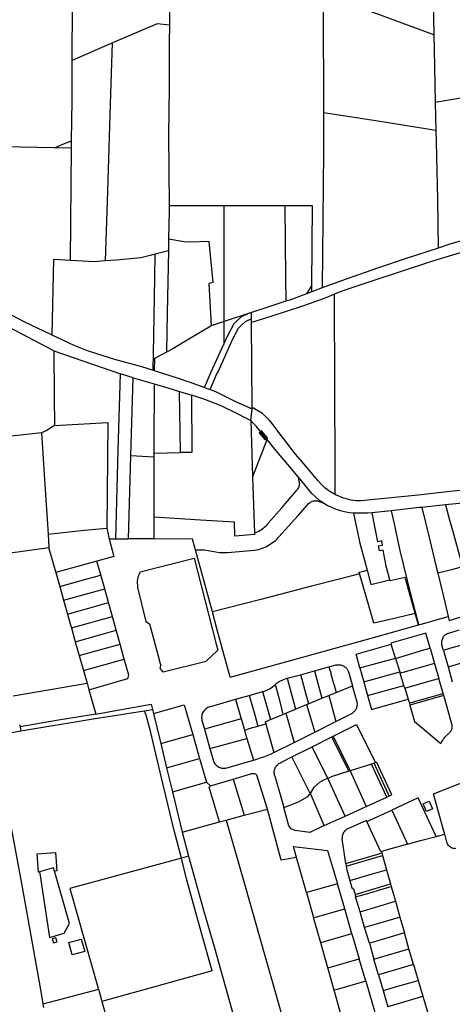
# Model space of a CAD drawing. Header units: inches. Extents: x 210911 to 224988, y 571697 to 586201.
# Tile 233 of 256: x 218929 to 219261, y 582134 to 582889. Entities that reach past the tile are written whole.
import ezdxf

# ---------------------------------------------------------------- set-up
doc = ezdxf.new("R2010")
doc.units = ezdxf.units.IN
doc.header["$MEASUREMENT"] = 0

msp = doc.modelspace()

# ---------------------------------------------------------------- linework, layer by layer
for points in [[(219244.238, 583009.267), (219244.286, 583008.518), (219244.74, 582962.987), (219245.882, 582905.406), (219246.477, 582877.264)], [(218969.552, 582857.628), (218969.776, 582901.12), (218970.496, 582935.677)], [(219044.39, 582924.534), (219044.365, 582917.771), (219044.016, 582884.765)], [(219161.833, 582908.389), (219161.807, 582900.732), (219162.05, 582817.469)], [(219246.477, 582877.264), (219202.687, 582893.349), (219161.833, 582908.389)], [(219044.016, 582884.765), (219034.519, 582885.773), (219000.471, 582871.023)], [(219044.016, 582884.765), (219043.876, 582871.59), (219043.781, 582838.08), (219043.48, 582817.417)], [(219000.471, 582871.023), (218969.552, 582857.628)], [(218995.076, 582704.123), (218996.825, 582757.12), (218998.926, 582824.128), (219000.471, 582871.023)], [(219246.477, 582877.264), (219246.983, 582853.339), (219247.561, 582825.341)], [(218969.083, 582796.005), (218969.395, 582827.01), (218969.552, 582857.628)], [(219363.843, 582860.321), (219350.037, 582857.413), (219337.878, 582854.197), (219329.918, 582852.245), (219322.942, 582849.572), (219310.951, 582844.756), (219291.556, 582837.151), (219276.766, 582831.251), (219265.662, 582828.516), (219247.561, 582825.341)], [(219247.561, 582825.341), (219248, 582804.042)], [(219043.48, 582817.417), (219043.249, 582801.558), (219043.695, 582746.279)], [(219162.05, 582817.469), (219162.068, 582811.336), (219161.861, 582787.484)], [(219248, 582804.042), (219202.085, 582811.286), (219162.05, 582817.469)], [(219248, 582804.042), (219248.18, 582795.312), (219249.333, 582751.088), (219249.779, 582713.887)], [(218955.947, 582790.734), (218962.336, 582793.462), (218969.083, 582796.005)], [(218969.027, 582790.465), (218969.083, 582796.005)], [(218955.947, 582790.734), (218891.02, 582792.069)], [(218969.027, 582790.465), (218955.947, 582790.734)], [(218968.218, 582704.359), (218968.749, 582762.894), (218969.027, 582790.465)], [(219161.861, 582787.484), (219160.957, 582683.269)], [(219043.695, 582746.279), (219043.725, 582742.547), (219043.34, 582720.61)], [(219085.868, 582746.262), (219043.695, 582746.279)], [(219085.855, 582657.463), (219085.868, 582746.262)], [(219132.23, 582746.27), (219085.868, 582746.262)], [(219153.141, 582685.357), (219153.654, 582746.273), (219132.23, 582746.27)], [(219132.23, 582746.27), (219132.882, 582691.404)], [(219363.158, 582746.473), (219345.297, 582742.196), (219306.113, 582730.631), (219258.713, 582716.847), (219249.779, 582713.887)], [(219348.281, 582732.022), (219348.379, 582735.248), (219311.567, 582724.108), (219283.323, 582715.439), (219243.899, 582703.29), (219199.746, 582688.808), (219182.013, 582682.845), (219174.683, 582680.216), (219170.399, 582678.441)], [(219043.34, 582720.61), (219043.185, 582711.812)], [(219077.441, 582687.386), (219074.296, 582718.764), (219059.386, 582718.423), (219055.376, 582718.656), (219043.34, 582720.61)], [(219043.185, 582711.812), (219033.118, 582709.094)], [(219043.185, 582711.812), (219042.347, 582664.09), (219041.712, 582634.002)], [(219249.779, 582713.887), (219224.411, 582705.481), (219203.981, 582698.781), (219179.413, 582690.109), (219160.957, 582683.269)], [(218968.218, 582704.359), (218955.133, 582705.144), (218953.952, 582647.394)], [(218995.076, 582704.123), (218994.307, 582704.076), (218986.633, 582703.254), (218968.218, 582704.359)], [(219033.118, 582709.094), (219030.268, 582708.325), (219022.001, 582706.29), (219003.434, 582704.632), (218995.076, 582704.123)], [(219031.559, 582620.19), (219031.935, 582646.609), (219032.805, 582691.38), (219033.118, 582709.094)], [(219132.882, 582691.404), (219133.1, 582673.036)], [(219077.441, 582687.386), (219074.11, 582686.809), (219075.908, 582654.155)], [(219153.141, 582685.357), (219149.013, 582678.818)], [(219153.099, 582680.341), (219153.141, 582685.357)], [(219160.957, 582683.269), (219153.099, 582680.341)], [(218885.848, 582680.927), (218912.348, 582667.937), (218933.085, 582657.418), (218952.522, 582648.062), (218953.952, 582647.394)], [(219170.399, 582678.441), (219162.512, 582675.173), (219146.75, 582669.503), (219134.044, 582665.424), (219121.659, 582661.532), (219106.814, 582656.913)], [(219149.013, 582678.818), (219136.123, 582674.014), (219133.1, 582673.036)], [(219153.099, 582680.341), (219149.013, 582678.818)], [(219170.824, 582524.986), (219170.923, 582547.662), (219170.581, 582605.52), (219170.399, 582678.441)], [(218955.546, 582635.162), (218920.569, 582653.579), (218890.945, 582668.572)], [(219133.1, 582673.036), (219117.729, 582668.061), (219106.748, 582664.41)], [(219075.195, 582605.434), (219080.135, 582616.994), (219081.204, 582619.125), (219092.158, 582643.857), (219096.988, 582652.528), (219099.512, 582655.118), (219102.238, 582657.695), (219104.881, 582658.87), (219106.79, 582659.668)], [(219085.853, 582640.811), (219088.634, 582646.962), (219093.661, 582656.039), (219099.134, 582661.405), (219103.887, 582663.459)], [(219103.887, 582663.459), (219085.855, 582657.463)], [(219106.748, 582664.41), (219103.887, 582663.459)], [(219106.79, 582659.668), (219106.748, 582664.41)], [(219106.814, 582656.913), (219106.79, 582659.668)], [(219075.908, 582654.155), (219075.649, 582654.069), (219057.657, 582643.261)], [(219085.855, 582657.463), (219075.908, 582654.155)], [(219085.853, 582640.811), (219085.855, 582657.463)], [(219107.387, 582591.572), (219106.814, 582656.913)], [(218953.952, 582647.394), (218970.819, 582639.516), (218981.004, 582635.424), (218992.882, 582631.395), (219001.917, 582628.637), (219022.516, 582623.015), (219031.559, 582620.19)], [(219057.657, 582643.261), (219046.607, 582636.624), (219043.862, 582635.094), (219041.712, 582634.002)], [(219070.901, 582606.921), (219076.063, 582618.988), (219082.858, 582634.1), (219085.853, 582640.811)], [(218955.546, 582635.162), (219006.45, 582617.46)], [(218955.546, 582635.162), (218955.817, 582600.015), (218955.886, 582577.96)], [(219041.712, 582634.002), (219032.521, 582629.335), (219032.183, 582619.994)], [(219003.006, 582491.113), (219004.77, 582558.69), (219006.45, 582617.46)], [(219016.263, 582614.387), (219006.45, 582617.46)], [(219014.552, 582554.502), (219016.263, 582614.387)], [(219016.263, 582614.387), (219032.343, 582609.732)], [(219031.559, 582620.19), (219032.183, 582619.994)], [(219032.183, 582619.994), (219050.651, 582614.099), (219058.013, 582611.64)], [(219032.343, 582609.732), (219032.169, 582564.377), (219032.162, 582556.742)], [(219032.343, 582609.732), (219042.777, 582606.711), (219051.745, 582603.998)], [(219058.013, 582611.64), (219059.908, 582611.007), (219070.901, 582606.921)], [(219070.901, 582606.921), (219071.39, 582606.739), (219075.195, 582605.434)], [(219051.745, 582603.998), (219061.226, 582601.129)], [(219052.455, 582557.399), (219051.745, 582603.998)], [(219061.226, 582601.129), (219061.621, 582601.01), (219070.939, 582597.934), (219083.323, 582593.252), (219088.465, 582590.737)], [(219061.368, 582557.521), (219061.226, 582601.129)], [(219075.195, 582605.434), (219079.222, 582604.052), (219095.214, 582596.001), (219107.395, 582590.607)], [(219088.465, 582590.737), (219091.815, 582589.098), (219106.27, 582581.619)], [(219107.395, 582590.607), (219107.387, 582591.572)], [(219170.824, 582524.986), (219169.529, 582525.65), (219167.959, 582526.56), (219166.116, 582527.926), (219164.793, 582528.795), (219163.067, 582530.216), (219161.749, 582531.374), (219159.879, 582533.257), (219157.698, 582535.743), (219152.4, 582541.917), (219143.985, 582551.78), (219140.496, 582555.899), (219137.892, 582559.325), (219133.855, 582564.667), (219126.199, 582574.54), (219122.602, 582579.287), (219120.425, 582582.271), (219117.603, 582584.803), (219115.337, 582587.005), (219112.124, 582588.807), (219107.387, 582591.572)], [(219106.27, 582581.619), (219107.395, 582590.607)], [(218955.886, 582577.96), (218949.492, 582573.765), (218945.98, 582572.286)], [(218955.886, 582577.96), (218996.727, 582580.233), (218996.12, 582499.27), (218996.143, 582499.16)], [(219113.721, 582573.192), (219110.567, 582577.11), (219108.523, 582579.263), (219106.27, 582581.619)], [(219106.27, 582581.619), (219107.552, 582538.714)], [(218945.98, 582572.286), (218929.848, 582570.499), (218908.009, 582568.287), (218899.758, 582566.191), (218898.745, 582565.659)], [(218945.98, 582572.286), (218948.376, 582536.492), (218951.064, 582494.701)], [(219113.721, 582573.192), (219112.653, 582572.353)], [(219112.653, 582572.353), (219117.194, 582566.876)], [(219114.597, 582573.879), (219113.721, 582573.192)], [(219113.84, 582573.044), (219113.721, 582573.192)], [(219118.184, 582567.707), (219116.592, 582569.626), (219113.84, 582573.044)], [(219119.059, 582568.44), (219114.597, 582573.879)], [(219118.184, 582567.707), (219119.059, 582568.44)], [(219107.552, 582538.714), (219107.923, 582538.726), (219118.745, 582567.031)], [(219117.194, 582566.876), (219118.184, 582567.707)], [(219118.336, 582567.524), (219118.184, 582567.707)], [(219118.745, 582567.031), (219118.336, 582567.524)], [(219142.752, 582538.377), (219136.187, 582546.148), (219126.018, 582558.264), (219118.745, 582567.031)], [(219012.742, 582491.1), (219014.552, 582554.502)], [(219032.159, 582553.53), (219014.552, 582554.502)], [(219032.159, 582553.53), (219032.116, 582507.745)], [(219032.162, 582556.742), (219032.159, 582553.53)], [(219032.162, 582556.742), (219052.458, 582557.224)], [(219052.455, 582557.399), (219061.368, 582557.521)], [(219052.458, 582557.224), (219052.455, 582557.399)], [(219107.552, 582538.714), (219107.555, 582538.615), (219109.153, 582495.245)], [(219143.34, 582534.997), (219142.752, 582538.377)], [(219161.899, 582518.225), (219158.986, 582520.392), (219155.49, 582523.512), (219153.397, 582525.548), (219151.805, 582527.371), (219147.677, 582532.454), (219142.752, 582538.377)], [(219143.34, 582534.997), (219143.44, 582534.195), (219143.462, 582533.387), (219143.406, 582532.581), (219143.273, 582531.784), (219143.063, 582531.004), (219142.779, 582530.247), (219142.423, 582529.522), (219141.999, 582528.834), (219141.511, 582528.19)], [(219308.151, 582531.267), (219284.976, 582529.833), (219258.912, 582527.226), (219234.365, 582524.534), (219206.071, 582521.62), (219190.821, 582520.013), (219186.887, 582520.216), (219185.16, 582520.405), (219183.001, 582520.747), (219181.119, 582521.237), (219179.274, 582521.684), (219177.391, 582522.279), (219175.538, 582523.065), (219173.161, 582524.058), (219171.58, 582524.599), (219170.824, 582524.986)], [(219119.656, 582502.963), (219130.009, 582514.699), (219141.511, 582528.19)], [(219063.867, 582482.652), (219070.732, 582482.595), (219073.645, 582482.196), (219079.525, 582481.082), (219082.412, 582480.652), (219085.465, 582480.458), (219088.442, 582480.492), (219109.225, 582482.392), (219112.177, 582482.928), (219115.026, 582483.75), (219117.783, 582484.933), (219120.437, 582486.322), (219125.252, 582489.817), (219142.535, 582508.97), (219150.071, 582517.422)], [(219150.071, 582517.422), (219150.564, 582517.968), (219151.107, 582518.465), (219151.695, 582518.908), (219152.322, 582519.293), (219152.983, 582519.616), (219153.671, 582519.876), (219154.382, 582520.069), (219155.107, 582520.193), (219155.841, 582520.248), (219156.577, 582520.232), (219157.308, 582520.147), (219158.027, 582519.993), (219158.729, 582519.771), (219159.406, 582519.484), (219160.053, 582519.133)], [(219160.053, 582519.133), (219161.899, 582518.225)], [(219184.959, 582510.67), (219184.55, 582510.654), (219181.781, 582511.023), (219179.159, 582511.324), (219174.932, 582512.475), (219171.147, 582513.844), (219167.714, 582515.171), (219164.699, 582516.605), (219161.899, 582518.225)], [(219255.246, 582517.006), (219237.168, 582515.132)], [(219274.134, 582518.946), (219271.168, 582518.657), (219255.246, 582517.006)], [(219255.246, 582517.006), (219258.69, 582504.65), (219260.62, 582497.68), (219268.372, 582469.551)], [(219032.116, 582507.745), (219032.1, 582490.968)], [(219032.116, 582507.745), (219067.811, 582505.544), (219093.784, 582503.959)], [(219199.244, 582510.89), (219195.788, 582510.713), (219190.683, 582510.775), (219188.082, 582510.794), (219184.959, 582510.67)], [(219184.959, 582510.67), (219189.552, 582488.714), (219195.349, 582466.935)], [(219214.026, 582512.586), (219211.309, 582512.284), (219199.244, 582510.89)], [(219212.802, 582459.672), (219209.979, 582469.964), (219207.766, 582482.296), (219204.85, 582481.814), (219204.144, 582485.751), (219207.174, 582486.274), (219206.614, 582489.394), (219203.434, 582488.823), (219199.244, 582510.89)], [(219237.168, 582515.132), (219235.468, 582514.956), (219224.445, 582513.745), (219214.026, 582512.586)], [(219234.918, 582425.184), (219229.164, 582447.565), (219220.382, 582483.16), (219216.284, 582502.436), (219214.026, 582512.586)], [(219237.168, 582515.132), (219243.09, 582491.06), (219248.25, 582469.65), (219249.48, 582464.58)], [(219109.153, 582495.245), (219109.187, 582494.323), (219094.149, 582493.094), (219093.784, 582503.959)], [(219119.656, 582502.963), (219118.921, 582502.001), (219118.131, 582501.084), (219117.287, 582500.216), (219116.394, 582499.399), (219115.453, 582498.637), (219114.469, 582497.932), (219113.445, 582497.287), (219112.384, 582496.703), (219111.291, 582496.184)], [(218951.064, 582494.701), (218978.635, 582497.528), (218996.143, 582499.16)], [(218951.064, 582494.701), (218951.742, 582484.166)], [(218996.143, 582499.16), (218997.63, 582491.92), (218997.706, 582491.12), (218997.939, 582491.12)], [(219111.291, 582496.184), (219109.153, 582495.245)], [(218997.939, 582491.12), (219003.006, 582491.113)], [(218997.939, 582491.12), (219001.378, 582477.528)], [(219003.006, 582491.113), (219012.742, 582491.1)], [(219032.1, 582490.968), (219012.742, 582491.1)], [(219063.867, 582482.652), (219061.617, 582490.63), (219032.1, 582490.968)], [(218951.742, 582484.166), (218903.575, 582477.506)], [(218951.742, 582484.166), (218951.77, 582483.728), (218957.013, 582465.1)], [(219001.378, 582477.528), (218988.499, 582473.884)], [(219076.913, 582434.953), (219065.768, 582475.913), (219063.867, 582482.652)], [(218988.499, 582473.884), (218957.013, 582465.1)], [(218991.46, 582463.316), (218988.499, 582473.884)], [(219021.556, 582465.754), (219062.877, 582476.106), (219079.737, 582410.295)], [(218957.013, 582465.1), (218959.973, 582454.582)], [(218959.973, 582454.582), (218979.921, 582460.095), (218988.586, 582462.521), (218991.46, 582463.316)], [(218994.412, 582452.727), (218991.46, 582463.316)], [(219021.556, 582465.754), (219021.018, 582464.652), (219020.548, 582463.52), (219020.147, 582462.361), (219019.817, 582461.18), (219019.56, 582459.981), (219019.375, 582458.769)], [(219189.562, 582464.305), (219174.008, 582460.213), (219152.75, 582454.62), (219113.98, 582444.61), (219076.913, 582434.953)], [(219189.562, 582464.305), (219189.215, 582465.512), (219192.733, 582466.304), (219195.349, 582466.935)], [(219232.244, 582433.798), (219218.38, 582430.48), (219200.53, 582426.29), (219199.701, 582429.179), (219189.62, 582464.32), (219189.562, 582464.305)], [(219195.349, 582466.935), (219198.284, 582455.906), (219212.802, 582459.672)], [(219268.372, 582469.551), (219260.06, 582467.36), (219249.48, 582464.58)], [(219249.48, 582464.58), (219255.09, 582441.51), (219257.513, 582431.534)], [(219019.375, 582458.769), (219019.548, 582453.722), (219025.98, 582427.619), (219028.635, 582425.964), (219036.479, 582397.46)], [(219224.569, 582461.288), (219213.062, 582458.722), (219212.802, 582459.672)], [(219232.244, 582433.798), (219224.569, 582461.288)], [(218959.973, 582454.582), (218962.923, 582444.1)], [(218962.923, 582444.1), (218994.412, 582452.727)], [(218997.372, 582442.11), (218994.412, 582452.727)], [(218962.923, 582444.1), (218965.934, 582433.402)], [(218965.934, 582433.402), (218985.842, 582438.909), (218994.505, 582441.333), (218997.372, 582442.11)], [(219000.345, 582431.519), (218997.372, 582442.11)], [(218965.934, 582433.402), (218968.065, 582425.83), (218968.921, 582422.797)], [(219090.569, 582384.928), (219080.638, 582421.261), (219076.913, 582434.953)], [(219234.695, 582425.122), (219232.244, 582433.798)], [(219257.513, 582431.534), (219258.25, 582428.5), (219279.21, 582434.84)], [(218968.921, 582422.797), (219000.345, 582431.519)], [(219003.282, 582420.914), (219000.345, 582431.519)], [(219203.09, 582416.24), (219234.695, 582425.122)], [(219234.695, 582425.122), (219234.918, 582425.184)], [(219234.918, 582425.184), (219257.513, 582431.534)], [(218968.921, 582422.797), (218971.934, 582412.122)], [(218971.934, 582412.122), (218990.745, 582417.48), (219003.282, 582420.914)], [(219006.247, 582410.333), (219003.282, 582420.914)], [(219243.7, 582407.12), (219240.42, 582418.59), (219215.22, 582411.52), (219213.53, 582411.04), (219213.79, 582410.2)], [(219257.05, 582418.46), (219256.386, 582418.16), (219255.755, 582417.796), (219255.161, 582417.373), (219254.612, 582416.895), (219254.112, 582416.365), (219253.666, 582415.789), (219253.278, 582415.172), (219252.952, 582414.52), (219252.691, 582413.84), (219252.497, 582413.138), (219252.372, 582412.42), (219252.318, 582411.693), (219252.335, 582410.965), (219252.422, 582410.241), (219252.58, 582409.53)], [(219257.05, 582418.46), (219265.93, 582421.24)], [(218971.934, 582412.122), (218974.92, 582401.54)], [(218974.92, 582401.54), (219006.247, 582410.333)], [(219009.46, 582398.756), (219006.247, 582410.333)], [(219079.737, 582410.295), (219080.93, 582405.638)], [(219090.569, 582384.928), (219145, 582400.14), (219203.09, 582416.24)], [(219189.86, 582392.11), (219186.91, 582402.72), (219213.79, 582410.2)], [(219217.05, 582399.65), (219213.79, 582410.2)], [(219279.04, 582412.64), (219258.55, 582406.86), (219253.76, 582405.45)], [(219072.071, 582397.254), (219080.93, 582405.638)], [(219217.18, 582399.23), (219238.8, 582405.88), (219243.7, 582407.12)], [(219243.7, 582407.12), (219247.05, 582395.56)], [(219253.76, 582405.45), (219252.58, 582409.53)], [(219253.76, 582405.45), (219257.37, 582393.03)], [(218974.92, 582401.54), (218978.184, 582389.977)], [(218978.184, 582389.977), (218993.745, 582394.343), (219005.594, 582397.677), (219009.46, 582398.756)], [(218982.309, 582375.363), (219012.152, 582384.025), (219012.854, 582386.509), (219009.46, 582398.756)], [(219037.311, 582394.436), (219036.479, 582397.46)], [(219039.24, 582389.031), (219072.071, 582397.254)], [(219166.15, 582392.91), (219171.35, 582394.35), (219172.189, 582394.508), (219172.717, 582394.561), (219173.399, 582394.569), (219174.055, 582394.544), (219174.63, 582394.478), (219175.239, 582394.356), (219175.856, 582394.184), (219176.426, 582393.978), (219176.995, 582393.717), (219177.561, 582393.4), (219178.117, 582393.04), (219178.568, 582392.711), (219179.031, 582392.285), (219179.448, 582391.87), (219179.775, 582391.484), (219180.061, 582391.099), (219180.351, 582390.65), (219180.608, 582390.222), (219180.879, 582389.658), (219181.1, 582389.11), (219184.1, 582378.43)], [(219189.86, 582392.11), (219217.05, 582399.65)], [(219217.18, 582399.23), (219217.05, 582399.65)], [(219217.18, 582399.23), (219220.29, 582389.17)], [(219247.05, 582395.56), (219222.71, 582388.67), (219220.63, 582388.09)], [(219247.05, 582395.56), (219250.35, 582384.04)], [(219257.37, 582393.03), (219281.85, 582399.97), (219282.729, 582400.21)], [(218978.184, 582389.977), (218980.889, 582380.395)], [(219037.311, 582394.436), (219036.602, 582391.845)], [(219036.602, 582391.845), (219037.205, 582391.09), (219037.847, 582390.368), (219038.526, 582389.681), (219039.24, 582389.031)], [(219144.32, 582386.87), (219154.94, 582389.83)], [(219154.94, 582389.83), (219166.15, 582392.91)], [(219154.94, 582389.83), (219160.76, 582368.88)], [(219166.15, 582392.91), (219167.066, 582389.611), (219167.21, 582389.65), (219167.495, 582388.644), (219167.347, 582388.602), (219169.476, 582380.955), (219169.329, 582380.914), (219169.613, 582379.905), (219169.757, 582379.945), (219171.61, 582373.34)], [(219189.86, 582392.11), (219192.81, 582381.49)], [(219192.81, 582381.49), (219220.29, 582389.17)], [(219220.29, 582389.17), (219220.63, 582388.09)], [(219223.58, 582378.55), (219220.63, 582388.09)], [(219257.37, 582393.03), (219260.59, 582381.54)], [(218924.466, 582370.681), (218980.889, 582380.395)], [(218980.889, 582380.395), (218982.309, 582375.363)], [(219115.35, 582373.94), (219116.662, 582374.334), (219118.01, 582374.829), (219119.054, 582375.297), (219120.52, 582376.024), (219121.868, 582376.877), (219122.981, 582377.673), (219123.867, 582378.381), (219124.91, 582379.36)], [(219124.91, 582379.36), (219125.706, 582380.026), (219126.491, 582380.573), (219128.134, 582381.629), (219128.998, 582382.108), (219129.768, 582382.48), (219130.839, 582382.98), (219131.63, 582383.3), (219134.21, 582384.1)], [(219124.91, 582379.36), (219126.425, 582373.995), (219128.653, 582365.301), (219130.91, 582356.4)], [(219134.21, 582384.1), (219144.32, 582386.87)], [(219134.21, 582384.1), (219140.56, 582360.48)], [(219144.32, 582386.87), (219145.255, 582383.53), (219147.706, 582374.878), (219150.48, 582364.66)], [(219192.81, 582381.49), (219195.75, 582370.91)], [(219224.21, 582376.5), (219245.52, 582382.68), (219250.35, 582384.04)], [(219253.67, 582372.52), (219250.35, 582384.04)], [(218982.309, 582375.363), (218987.562, 582356.75)], [(219105.122, 582371.047), (219115.35, 582373.94)], [(219115.35, 582373.94), (219121.38, 582352.46)], [(219165.93, 582370.93), (219171.61, 582373.34)], [(219171.51, 582351.12), (219183.566, 582357.144), (219184.163, 582357.499), (219184.751, 582357.916), (219185.302, 582358.407), (219185.81, 582358.947), (219186.241, 582359.45), (219186.606, 582359.995), (219186.884, 582360.456), (219187.165, 582361.02), (219187.381, 582361.584), (219187.564, 582362.137), (219187.729, 582362.796), (219187.812, 582363.299), (219187.886, 582363.957), (219187.892, 582364.712), (219187.85, 582365.416), (219187.79, 582365.86), (219184.1, 582378.43)], [(219171.61, 582373.34), (219184.1, 582378.43)], [(219195.75, 582370.91), (219223.58, 582378.55)], [(219224.21, 582376.5), (219223.58, 582378.55)], [(219224.21, 582376.5), (219226.81, 582368.08)], [(219227.73, 582365.09), (219229.18, 582365.51), (219253.67, 582372.52)], [(219254.081, 582371.045), (219253.67, 582372.52)], [(219075.635, 582362.46), (219094.56, 582368.06)], [(219094.56, 582368.06), (219105.122, 582371.047)], [(219094.56, 582368.06), (219098.973, 582353.016)], [(219105.122, 582371.047), (219108.785, 582357.9), (219111.455, 582348.341)], [(219149.05, 582364.05), (219150.48, 582364.66)], [(219150.48, 582364.66), (219160.76, 582368.88)], [(219160.76, 582368.88), (219165.93, 582370.93)], [(219165.93, 582370.93), (219171.51, 582351.12)], [(219195.75, 582370.91), (219198.69, 582360.32), (219226.81, 582368.08)], [(219226.81, 582368.08), (219227.73, 582365.09)], [(219227.73, 582365.09), (219228.138, 582363.619)], [(219254.081, 582371.045), (219228.138, 582363.619)], [(219260.236, 582349.025), (219256.607, 582361.975), (219254.081, 582371.045)], [(218987.562, 582356.75), (218957.651, 582351.841), (218929.627, 582347.041)], [(218930.254, 582343.949), (218985.716, 582353.168), (219024.616, 582359.17)], [(218987.562, 582356.75), (218998.666, 582358.572), (219030.042, 582364.255), (219031.077, 582360.166)], [(219024.616, 582359.17), (219025.053, 582359.237)], [(219026.524, 582354.981), (219026.228, 582355.921), (219025.866, 582356.852), (219025.443, 582357.756), (219024.961, 582358.631), (219024.616, 582359.17)], [(219025.053, 582359.237), (219031.077, 582360.166)], [(219031.077, 582360.166), (219031.849, 582357.116)], [(219031.849, 582357.116), (219055.4, 582363.79), (219061.86, 582340.93)], [(219031.849, 582357.116), (219037.386, 582334.063)], [(219075.635, 582362.46), (219074.836, 582362.269), (219074.06, 582362.002), (219073.312, 582361.662), (219072.601, 582361.253), (219071.931, 582360.777), (219071.31, 582360.239), (219070.744, 582359.645), (219070.237, 582358.999), (219069.793, 582358.308), (219069.418, 582357.578), (219069.115, 582356.815), (219068.885, 582356.026), (219068.733, 582355.219), (219068.657, 582354.402), (219068.661, 582353.581), (219068.743, 582352.764), (219068.902, 582351.958)], [(219130.91, 582356.4), (219133.18, 582357.359)], [(219133.18, 582357.359), (219140.56, 582360.48)], [(219133.18, 582357.359), (219139.41, 582334.97)], [(219140.56, 582360.48), (219149.05, 582364.05)], [(219149.05, 582364.05), (219155.25, 582342.94)], [(219228.138, 582363.619), (219231.646, 582350.957), (219251.719, 582334.204), (219252.726, 582335.853)], [(219026.53, 582354.957), (219026.524, 582354.981)], [(219026.534, 582354.945), (219026.53, 582354.957)], [(219029.47, 582343.689), (219026.534, 582354.945)], [(219068.902, 582351.958), (219070.844, 582345.082)], [(219098.973, 582353.016), (219070.844, 582345.082)], [(219098.973, 582353.016), (219101.423, 582344.664)], [(219111.673, 582347.559), (219117.765, 582349.279)], [(219117.32, 582350.77), (219121.38, 582352.46)], [(219117.32, 582350.77), (219117.765, 582349.279)], [(219117.765, 582349.279), (219118.91, 582345.44), (219123.86, 582327.19)], [(219121.38, 582352.46), (219130.91, 582356.4)], [(219155.25, 582342.94), (219171.51, 582351.12)], [(218930.254, 582343.949), (218930.337, 582343.537), (218916.632, 582340.971), (218910.091, 582339.921)], [(218929.302, 582348.649), (218929.627, 582347.041)], [(218929.627, 582347.041), (218930.254, 582343.949)], [(219029.477, 582343.659), (219029.47, 582343.689)], [(219053.141, 582246.252), (219047.744, 582267.438), (219037.991, 582307.812), (219030.442, 582339.207), (219029.477, 582343.659)], [(219070.844, 582345.082), (219075, 582330.202)], [(219101.423, 582344.664), (219101.55, 582344.231)], [(219101.55, 582344.231), (219105.088, 582345.699)], [(219101.55, 582344.231), (219103.36, 582338.059)], [(219105.088, 582345.699), (219111.673, 582347.559)], [(219111.455, 582348.341), (219111.673, 582347.559)], [(219139.41, 582334.97), (219155.25, 582342.94)], [(219169.29, 582339.69), (219187.18, 582348.61), (219201.71, 582319.3)], [(219255.954, 582340.027), (219258.867, 582342.949)], [(219258.867, 582342.949), (219259.294, 582343.445), (219259.664, 582343.984), (219259.974, 582344.561), (219260.219, 582345.167), (219260.397, 582345.796), (219260.506, 582346.442), (219260.545, 582347.095), (219260.512, 582347.748), (219260.409, 582348.394), (219260.236, 582349.025)], [(218910.091, 582339.921), (218918.855, 582291.61), (218930.605, 582226.983), (218944.286, 582151.365), (218947.083, 582134.884)], [(219037.386, 582334.063), (219061.86, 582340.93)], [(219061.86, 582340.93), (219067.06, 582322.66)], [(219075, 582330.202), (219103.36, 582338.059)], [(219103.36, 582338.059), (219108.25, 582321.39)], [(219123.86, 582327.19), (219139.41, 582334.97)], [(219153.192, 582331.621), (219168.4, 582339.24)], [(219168.4, 582339.24), (219169.29, 582339.69)], [(219181.478, 582312.886), (219168.4, 582339.24)], [(219169.29, 582339.69), (219181.4, 582315.34), (219182.47, 582313.2)], [(219252.726, 582335.853), (219253.284, 582336.752), (219253.887, 582337.621), (219254.534, 582338.458), (219255.224, 582339.261), (219255.954, 582340.027)], [(219037.386, 582334.063), (219041.847, 582315.487)], [(219075, 582330.202), (219077.658, 582320.594)], [(219108.25, 582321.39), (219110.908, 582322.197), (219113.545, 582323.069), (219116.161, 582324.005), (219118.753, 582325.004), (219121.32, 582326.066), (219123.86, 582327.19)], [(219137.8, 582323.843), (219153.192, 582331.621)], [(219165.156, 582307.624), (219163.984, 582309.941), (219153.192, 582331.621)], [(219041.847, 582315.487), (219067.06, 582322.66)], [(219067.06, 582322.66), (219072.28, 582304.41)], [(219077.658, 582320.594), (219077.981, 582319.886), (219078.366, 582319.21), (219078.81, 582318.572), (219079.31, 582317.976), (219079.861, 582317.427), (219080.459, 582316.93), (219081.1, 582316.489), (219081.778, 582316.107), (219082.487, 582315.788), (219083.222, 582315.533), (219083.977, 582315.346), (219084.746, 582315.227), (219085.522, 582315.178), (219086.299, 582315.199), (219087.072, 582315.289)], [(219087.072, 582315.289), (219108.25, 582321.39)], [(219124.761, 582309.169), (219124.515, 582309.908), (219124.341, 582310.667), (219124.242, 582311.439), (219124.219, 582312.217), (219124.271, 582312.994), (219124.399, 582313.762), (219124.6, 582314.514), (219124.874, 582315.243), (219125.217, 582315.942), (219125.627, 582316.604), (219126.099, 582317.223), (219126.629, 582317.794), (219127.211, 582318.31), (219127.842, 582318.767), (219128.513, 582319.161), (219129.22, 582319.488)], [(219129.22, 582319.488), (219137.8, 582323.843)], [(219151.797, 582295.726), (219137.8, 582323.843)], [(219200.843, 582319.025), (219198.779, 582318.371)], [(219201.71, 582319.3), (219200.843, 582319.025)], [(219212.288, 582293.935), (219210.219, 582298.471), (219200.843, 582319.025)], [(219214.202, 582294.847), (219202.854, 582319.707), (219201.71, 582319.3)], [(219041.847, 582315.487), (219046.273, 582297.057)], [(219181.478, 582312.886), (219167.818, 582308.669)], [(219182.25, 582313.13), (219181.478, 582312.886)], [(219182.47, 582313.2), (219182.25, 582313.13)], [(219182.25, 582313.13), (219194.689, 582285.87)], [(219198.779, 582318.371), (219182.47, 582313.2)], [(219210.464, 582293.099), (219198.779, 582318.371)], [(219046.273, 582297.057), (219072.28, 582304.41)], [(219072.28, 582304.41), (219075.55, 582301.72)], [(219075.55, 582301.72), (219092.82, 582306.77)], [(219092.82, 582306.77), (219106.41, 582310.82)], [(219092.82, 582306.77), (219101.329, 582279.117)], [(219111, 582310.002), (219110.49, 582310.32), (219109.948, 582310.58), (219109.381, 582310.78), (219108.795, 582310.918), (219108.199, 582310.991), (219107.597, 582310.999), (219106.999, 582310.942), (219106.41, 582310.82)], [(219118.979, 582283.852), (219111, 582310.002)], [(219124.761, 582309.169), (219128.252, 582296.884), (219130.792, 582287.866), (219131.57, 582285.02)], [(219154.891, 582300.7), (219159.4, 582304.894), (219162.647, 582306.639), (219165.156, 582307.624)], [(219165.156, 582307.624), (219167.818, 582308.669)], [(219178.609, 582278.497), (219166.342, 582305.28), (219165.156, 582307.624)], [(219254.735, 582264.598), (219253.546, 582268.803), (219246.259, 582295.55), (219273.385, 582306.227)], [(219046.273, 582297.057), (219053.653, 582266.328)], [(219082.227, 582273.993), (219074.53, 582300.76), (219075.55, 582301.72)], [(219151.919, 582295.922), (219154.891, 582300.7)], [(219131.57, 582285.02), (219142.36, 582289.18), (219149.98, 582293.62), (219151.36, 582295.11), (219151.631, 582295.459)], [(219151.631, 582295.459), (219151.797, 582295.726)], [(219151.797, 582295.726), (219151.919, 582295.922)], [(219162.582, 582271.263), (219151.919, 582295.922)], [(219194.689, 582285.87), (219210.464, 582293.099)], [(219210.464, 582293.099), (219212.288, 582293.935)], [(219212.288, 582293.935), (219214.202, 582294.847)], [(219248.18, 582262.931), (219234.42, 582292.46), (219214.3, 582283.09)], [(219242.78, 582289.99), (219245.45, 582283.96), (219240.89, 582281.92), (219238.21, 582287.97), (219242.78, 582289.99)], [(219101.329, 582279.117), (219118.979, 582283.852)], [(219141.277, 582246.907), (219129.427, 582244.71), (219118.979, 582283.852)], [(219162.53, 582271.24), (219151.41, 582266.06), (219140.38, 582267.4), (219137.18, 582268.69), (219135.48, 582271.18), (219131.57, 582285.02)], [(219178.609, 582278.497), (219194.689, 582285.87)], [(219195.19, 582274.32), (219214.3, 582283.09)], [(219214.3, 582283.09), (219224.99, 582259.77), (219226.254, 582257.005)], [(219053.653, 582266.328), (219082.227, 582273.993)], [(219082.227, 582273.993), (219087.52, 582275.413)], [(219087.52, 582275.413), (219101.329, 582279.117)], [(219087.52, 582275.413), (219101.435, 582226.614), (219117.352, 582170.734), (219134.502, 582110.633), (219140.783, 582089.109)], [(219162.582, 582271.263), (219178.609, 582278.497)], [(219195.19, 582274.32), (219194.77, 582275.22), (219180.57, 582268.77)], [(219206.417, 582251.259), (219205.91, 582251.112), (219195.19, 582274.32)], [(219053.653, 582266.328), (219058.67, 582247.754)], [(219162.53, 582271.24), (219162.582, 582271.263)], [(219180.57, 582268.77), (219179.92, 582268.448), (219179.304, 582268.063), (219178.729, 582267.62), (219178.201, 582267.123), (219177.723, 582266.576), (219177.302, 582265.985), (219176.94, 582265.356), (219176.642, 582264.694), (219176.41, 582264.007), (219176.247, 582263.299), (219176.153, 582262.58), (219176.131, 582261.854), (219176.18, 582261.13)], [(219179.1, 582242.14), (219176.18, 582261.13)], [(219226.254, 582257.005), (219236.11, 582259.86), (219248.18, 582262.931)], [(219248.18, 582262.931), (219254.735, 582264.598)], [(219263.288, 582253.451), (219262.644, 582253.581), (219261.355, 582253.803), (219260.213, 582254.063), (219259.268, 582254.687), (219258.404, 582255.296), (219257.683, 582256.066), (219257.076, 582256.803), (219256.471, 582258.457), (219254.735, 582264.598)], [(219141.277, 582246.907), (219138.9, 582255.26), (219165.14, 582252.21), (219172.57, 582226.73)], [(219226.254, 582257.005), (219206.417, 582251.259)], [(219206.417, 582251.259), (219206.685, 582250.306)], [(218944.569, 582235.56), (218943.815, 582235.503), (218942.76, 582249.491), (218956.712, 582250.539)], [(218956.712, 582250.539), (218957.77, 582236.556), (218956.025, 582236.424)], [(219053.141, 582246.252), (218967.757, 582223.067), (218989.672, 582145.584)], [(219053.229, 582246.276), (219053.141, 582246.252)], [(219076.629, 582159.993), (219067.123, 582194.423), (219057.185, 582230.375), (219053.141, 582246.252)], [(219058.67, 582247.754), (219053.229, 582246.276)], [(219058.67, 582247.754), (219070.164, 582206.382), (219078.51, 582177.602), (219098.376, 582106.315), (219102.573, 582091.191), (219106.706, 582076.258)], [(219148.98, 582219.84), (219141.277, 582246.907)], [(219179.1, 582242.14), (219203.5, 582249.35), (219206.685, 582250.306)], [(219179.38, 582240.05), (219207.221, 582248.396)], [(219206.685, 582250.306), (219207.221, 582248.396)], [(219207.221, 582248.396), (219210.299, 582237.425)], [(218956.025, 582236.424), (218955.346, 582238.829), (218944.53, 582235.823), (218944.569, 582235.56)], [(218956.301, 582235.447), (218956.025, 582236.424)], [(219179.1, 582242.14), (219179.38, 582240.05)], [(219179.38, 582240.05), (219179.59, 582238.537), (219179.874, 582237.036), (219180.23, 582235.55)], [(219182.04, 582229.18), (219188.119, 582230.964), (219188.16, 582230.82), (219189.13, 582231.098), (219189.089, 582231.242), (219196.748, 582233.447), (219196.708, 582233.591), (219197.68, 582233.867), (219197.72, 582233.723), (219210.299, 582237.425)], [(219210.299, 582237.425), (219213.364, 582226.504)], [(218944.569, 582235.56), (218944.722, 582234.541)], [(218944.722, 582234.541), (218952.068, 582185.531), (218963.396, 582188.815)], [(218963.396, 582188.815), (218967.387, 582196.183), (218956.301, 582235.447)], [(219180.23, 582235.55), (219182.04, 582229.18)], [(219182.04, 582229.18), (219183.76, 582223.5), (219184.92, 582222.81), (219186.18, 582218.55)], [(219172.57, 582226.73), (219150.02, 582220.15), (219148.98, 582219.84)], [(219178.17, 582207.56), (219172.57, 582226.73)], [(219186.18, 582218.55), (219213.364, 582226.504)], [(219186.58, 582216.62), (219196.58, 582219.52), (219203.37, 582221.52), (219211.97, 582224.07), (219213.89, 582224.629)], [(219213.364, 582226.504), (219213.89, 582224.629)], [(219213.89, 582224.629), (219217.087, 582213.234)], [(219148.98, 582219.84), (219154.42, 582200.7)], [(219186.18, 582218.55), (219186.58, 582216.62)], [(219189.91, 582205.25), (219186.58, 582216.62)], [(219154.42, 582200.7), (219155.8, 582201.09), (219178.17, 582207.56)], [(219183.75, 582188.4), (219178.17, 582207.56)], [(219189.91, 582205.25), (219217.087, 582213.234)], [(219217.087, 582213.234), (219220.509, 582201.037)], [(219159.89, 582181.44), (219154.42, 582200.7)], [(219193.46, 582193.15), (219189.91, 582205.25)], [(219220.509, 582201.037), (219218.08, 582200.32), (219202.2, 582195.69), (219193.46, 582193.15)], [(219220.509, 582201.037), (219223.904, 582188.937)], [(219197.08, 582181.04), (219193.46, 582193.15)], [(218956.98, 582185.268), (218954.216, 582184.458)], [(218954.216, 582184.458), (218955.161, 582181.293)], [(218957.911, 582182.108), (218956.98, 582185.268)], [(218969.543, 582172.065), (218966.849, 582181.698), (218976.515, 582184.303), (218979.175, 582174.715), (218969.543, 582172.065)], [(219183.75, 582188.4), (219162.89, 582182.32), (219159.89, 582181.44)], [(219183.75, 582188.4), (219189.34, 582169.25)], [(219223.904, 582188.937), (219213.68, 582185.91), (219206.18, 582183.72), (219197.08, 582181.04)], [(219227.42, 582176.79), (219224.68, 582186.17), (219223.904, 582188.937)], [(218955.161, 582181.293), (218957.911, 582182.108)], [(219165.28, 582162.25), (219159.89, 582181.44)], [(219197.08, 582181.04), (219200.55, 582168.95)], [(219200.55, 582168.95), (219227.42, 582176.79)], [(219230.95, 582164.71), (219227.42, 582176.79)], [(219165.28, 582162.25), (219168.18, 582163.1), (219189.34, 582169.25)], [(219194.39, 582151.92), (219189.34, 582169.25)], [(219204.11, 582156.82), (219200.55, 582168.95)], [(219170.12, 582144.99), (219165.28, 582162.25)], [(219230.95, 582164.71), (219204.11, 582156.82)], [(219230.95, 582164.71), (219234.5, 582152.57)], [(219076.629, 582159.993), (218992.258, 582136.44)], [(219204.11, 582156.82), (219207.64, 582144.75)], [(218989.672, 582145.584), (218947.167, 582134.387)], [(218989.672, 582145.584), (218989.826, 582145.038)], [(219194.39, 582151.92), (219172.54, 582145.69), (219170.12, 582144.99)], [(219194.39, 582151.92), (219200.78, 582130.01), (219201.02, 582128.97), (219201.02, 582127.85), (219178.36, 582115.62)], [(219207.64, 582144.75), (219217.2, 582147.54), (219234.5, 582152.57)], [(219234.5, 582152.57), (219238.05, 582140.41)], [(218989.826, 582145.038), (218991.96, 582137.493)], [(219178.36, 582115.62), (219170.12, 582144.99)], [(219207.64, 582144.75), (219211.26, 582132.4)], [(219238.05, 582140.41), (219236.21, 582139.71), (219211.26, 582132.4)], [(219238.05, 582140.41), (219244.53, 582118.23)], [(218947.083, 582134.884), (218947.167, 582134.387)], [(218947.167, 582134.387), (218947.597, 582131.853)], [(218991.96, 582137.493), (218992.258, 582136.44)], [(218992.258, 582136.44), (219002.114, 582101.591)]]:
    msp.add_lwpolyline(points)

doc.saveas('drawing.dxf')
